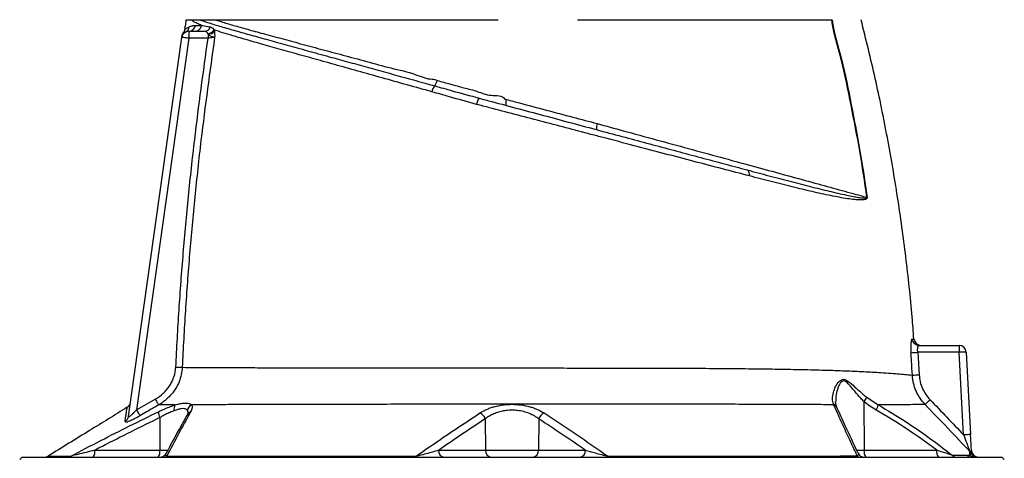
# Model space of a CAD drawing. Header units: millimetres. Extents: x 1556 to 4262, y 988 to 5170.
# Tile 17 of 18: x 3211 to 4057, y 4197 to 4574. Entities that reach past the tile are written whole.
import ezdxf

# ---------------------------------------------------------------- set-up
doc = ezdxf.new("R2010")
doc.units = ezdxf.units.MM
doc.header["$LTSCALE"] = 2

msp = doc.modelspace()

# ---------------------------------------------------------------- linework, layer by layer
at = {"color": 7, "linetype": 'Continuous', "lineweight": 25}
for p, q in [((3353.48, 4563.22), (3353.27, 4563.15)), ((3356.19, 4563.87), (3356.19, 4557.87)), ((3356.19, 4563.87), (3369.67, 4563.87)), ((3372.85, 4561.32), (3372.62, 4561.86)), ((3372.85, 4561.32), (3372.85, 4557.87)), ((3378.02, 4565.05), (3378.25, 4563.97)), ((3304.46, 4232.89), (3350.25, 4558.7)), ((3356.19, 4557.87), (3311.33, 4238.62)), ((3350.25, 4558.71), (3350.25, 4558.68)), ((3372.85, 4557.87), (3356.19, 4557.87)), ((3604.32, 4506.79), (3605, 4506.61)), ((3983.64, 4293.87), (4018.28, 4293.87)), ((4018.28, 4293.87), (4018.28, 4287.97)), ((3982.65, 4287.97), (3983.85, 4268.67)), ((4018.28, 4287.97), (3982.65, 4287.97)), ((4022, 4217), (4018.28, 4287.97)), ((4024.27, 4288.18), (4027.99, 4217.21)), ((3311.33, 4238.62), (3327.48, 4247.82)), ((3938.72, 4249.33), (3948.64, 4242.81)), ((3910.28, 4242.93), (3910.14, 4243.33)), ((3936.38, 4245.7), (3936.57, 4203.76)), ((3331.51, 4231.95), (3331.38, 4203.76)), ((3610.94, 4230.78), (3611.28, 4203.76)), ((3657.01, 4230.77), (3656.68, 4203.76)), ((3212.98, 4197.87), (3210.98, 4195.87)), ((3212.98, 4197.87), (4054.98, 4197.87)), ((3275.53, 4203.76), (3331.38, 4203.76)), ((3570.92, 4203.76), (3611.28, 4203.76)), ((3611.28, 4203.76), (3656.68, 4203.76)), ((3656.68, 4203.76), (3696.98, 4203.76)), ((3936.57, 4203.76), (3998.91, 4203.76)), ((4056.98, 4195.87), (4054.98, 4197.87))]:
    msp.add_line(p, q, dxfattribs=at)
at = {"color": 8, "linetype": 'Continuous', "lineweight": 25}
for p, q in [((3331.38, 4203.76), (3338.36, 4203.76)), ((3930.03, 4203.76), (3936.57, 4203.76))]:
    msp.add_line(p, q, dxfattribs=at)
at = {"color": 7, "linetype": 'Continuous', "lineweight": 25, "flags": 128}
for points in [[(3356.19, 4557.87), (3355.03, 4558.03), (3353.92, 4558.19), (3352.89, 4558.33), (3351.99, 4558.46), (3351.25, 4558.56), (3350.7, 4558.64), (3350.37, 4558.69), (3350.25, 4558.7)], [(3345.12, 4275.34), (3345.98, 4275.3), (3346.82, 4275.26), (3347.63, 4275.22), (3348.39, 4275.18), (3349.08, 4275.15), (3349.68, 4275.12), (3350.2, 4275.1), (3350.6, 4275.08)], [(3327.48, 4247.82), (3327.99, 4246.93), (3328.48, 4246.06), (3328.94, 4245.25), (3329.36, 4244.51), (3329.72, 4243.87), (3330.02, 4243.35), (3330.24, 4242.95), (3330.38, 4242.7)], [(3311.33, 4238.62), (3311.84, 4237.73), (3312.33, 4236.86), (3312.8, 4236.04), (3313.22, 4235.3), (3313.59, 4234.66), (3313.89, 4234.14), (3314.11, 4233.75), (3314.25, 4233.51)], [(3551.07, 4197.87), (3551.15, 4197.88), (3551.23, 4197.92), (3551.31, 4197.99), (3551.4, 4198.08), (3551.47, 4198.2), (3551.55, 4198.34), (3551.63, 4198.51), (3551.7, 4198.71)], [(3716.89, 4197.87), (3716.81, 4197.88), (3716.73, 4197.92), (3716.65, 4197.99), (3716.57, 4198.08), (3716.49, 4198.2), (3716.41, 4198.34), (3716.34, 4198.51), (3716.26, 4198.7)]]:
    msp.add_lwpolyline(points, dxfattribs=at)
at = {"color": 7, "linetype": 'Continuous', "lineweight": 25}
for centre, radius, start, end in [((3356.12, 4569.74), 5.87, 270.74403, 352.53337), ((3361.42, 4569.67), 5.8, 271.22543, 353.39923), ((3356.19, 4557.87), 6, 90, 172), ((3356.41, 4559.4), 6, 143.41867, 172.00371), ((3350.82, 4568.44), 5.85, 297.02991, 352.40914), ((3369.52, 4569.36), 5.5, 271.5749, 342.0986), ((3371.83, 4569.37), 7.55, 275.96714, 325.05751), ((3372.31, 4569.24), 7.93, 273.871, 318.3884), ((3556.76, 4524.62), 13.24, 324.85371, 347.04322), ((3576.78, 4509.33), 11.97, 140.18456, 167.52881), ((3615.41, 4499.32), 12.04, 143.82695, 171.45906), ((3636.21, 4502.31), 7.68, 157.17839, 195.76902), ((3714.44, 4481.47), 7.78, 156.83152, 196.30639), ((3833.64, 4440.82), 4.51, 343.68816, 60.38027), ((3945.04, 4347.2), 74.24, 94.55441, 94.70263), ((3983.66, 4299.84), 5.97, 184.16105, 269.79013), ((3985.37, 4299.87), 6, 184.38502, 269.55954), ((4018.28, 4287.87), 6, 3, 90), ((3973.03, 4412.34), 124.74, 271.71289, 274.42037), ((4024.29, 4201.98), 86.2, 90.00798, 93.99383), ((3975.71, 4393.14), 124.74, 271.03343, 273.74142), ((3924.7, 4255.79), 15.44, 319.18045, 335.27409), ((3887.84, 4355.31), 150.95, 312.0366, 314.27101), ((3300.22, 4245.82), 6, 301.65679, 351.99979), ((3349.29, 4239.23), 5.83, 142.48405, 194.54425), ((3361.35, 4237.41), 6.14, 117.56042, 176.09468), ((3936.77, 4244.47), 11.99, 328.6396, 352.02211), ((3298.7, 4233.71), 5.82, 298.73326, 351.82711), ((3340.23, 4236.81), 9.99, 179.12739, 209.14301), ((3603.02, 4228.26), 8.32, 17.63406, 65.60721), ((3664.94, 4228.24), 8.32, 114.34942, 162.33981), ((4028.01, 4131.01), 86.2, 90.00797, 93.99382), ((3232.27, 4203.87), 6, 270.00042, 301.67386), ((3252.15, 4203.36), 5.49, 270.09716, 302.9808), ((3268.69, 4202.41), 6.97, 319.29447, 11.19499), ((3324.55, 4202.41), 6.97, 319.29447, 11.19499), ((3331.52, 4203.87), 6, 270.0005, 332.76451), ((3335, 4201.53), 3.66, 270.8395, 310.10575), ((3576.2, 4203.09), 5.32, 172.69848, 258.77609), ((3616.55, 4203.09), 5.32, 172.69854, 258.77605), ((3651.4, 4203.09), 5.32, 281.22395, 7.30146), ((3691.7, 4203.09), 5.32, 281.2239, 7.30153), ((3933.25, 4201.59), 3.72, 226.24949, 268.90879), ((3936.77, 4203.87), 6, 204.86356, 270.0014), ((3943.4, 4202.41), 6.97, 168.80501, 220.70553), ((4005.74, 4202.41), 6.97, 168.80501, 220.70553), ((4016.18, 4203.4), 5.53, 225.62832, 269.76114), ((4023.01, 4198.68), 5.95, 25.89101, 43.83462), ((4031.66, 4203.76), 5.89, 223.50453, 269.93324), ((4033.77, 4203.86), 5.99, 205.52212, 269.9829), ((4034.7, 4203.87), 6, 183, 270)]:
    msp.add_arc(centre, radius, start, end, dxfattribs=at)
at = {"color": 8, "linetype": 'Continuous', "lineweight": 25}
for centre, radius, start, end in [((3908.9, 4239.01), 4.49, 25.02826, 74.0367), ((3909.05, 4238.55), 4.55, 25.6002, 74.26488), ((3359.3, 4232.1), 4.82, 108.09378, 149.86851)]:
    msp.add_arc(centre, radius, start, end, dxfattribs=at)
at = {"color": 7, "linetype": 'Continuous', "lineweight": 25}
for points, knots in [([(3353.98, 4573.87), (3353.75, 4572.47), (3353.31, 4569.68), (3352.87, 4566.89), (3352.65, 4565.49)], [0, 0, 0, 0, 0.500013, 1, 1, 1, 1]), ([(3353.99, 4573.87), (3354, 4573.87), (3354.01, 4573.87), (3354.06, 4573.87), (3354.13, 4573.87), (3354.22, 4573.87), (3354.33, 4573.87), (3354.46, 4573.87), (3354.61, 4573.87), (3354.77, 4573.87), (3354.96, 4573.87), (3355.17, 4573.87), (3355.4, 4573.87), (3355.65, 4573.87), (3355.91, 4573.87), (3356.2, 4573.87), (3356.51, 4573.87), (3356.83, 4573.87), (3357.18, 4573.87), (3357.54, 4573.87), (3357.8, 4573.87), (3357.93, 4573.87)], [0, 0, 0, 0, 0.052847, 0.105648, 0.158408, 0.211131, 0.263819, 0.316478, 0.36911, 0.421719, 0.47431, 0.526885, 0.579449, 0.632005, 0.684557, 0.737109, 0.789665, 0.842228, 0.894803, 0.947392, 1, 1, 1, 1]), ([(3356.62, 4567.66), (3357.35, 4568.04), (3358.16, 4568.36), (3359.94, 4568.83), (3360.9, 4568.97), (3361.94, 4568.98)], [0, 0, 0, 0, 0.5, 0.5, 1, 1, 1, 1]), ([(3357.95, 4573.87), (3358.05, 4573.87), (3358.26, 4573.87), (3358.59, 4573.87), (3358.94, 4573.87), (3359.31, 4573.87), (3359.7, 4573.87), (3360.11, 4573.87), (3360.54, 4573.87), (3361.09, 4573.87), (3361.77, 4573.87), (3362.61, 4573.87), (3363.49, 4573.87), (3364.41, 4573.87), (3365.06, 4573.87), (3365.38, 4573.87)], [0, 0, 0, 0, 0.062765, 0.125378, 0.187847, 0.25018, 0.312384, 0.374468, 0.436439, 0.498304, 0.604243, 0.707335, 0.807625, 0.905162, 1, 1, 1, 1]), ([(3367.19, 4569), (3365.87, 4569.56), (3363.24, 4570.67), (3360.17, 4572.23), (3358.68, 4573.32), (3357.95, 4573.86)], [0, 0, 0, 0, 0.338971, 0.678798, 1, 1, 1, 1]), ([(3361.94, 4568.98), (3362.98, 4568.98), (3364.59, 4568.99), (3366.5, 4569), (3367.19, 4569)], [0, 0, 0, 0, 0.641626, 1, 1, 1, 1]), ([(3365.38, 4573.87), (3367.97, 4572.98), (3373.17, 4571.2), (3383.77, 4568.01), (3395.99, 4564.49), (3409.67, 4560.65), (3424.49, 4556.53), (3440.68, 4552.05), (3458.17, 4547.22), (3475.56, 4542.43), (3492.47, 4537.76), (3508.64, 4533.29), (3525.37, 4528.67), (3542.6, 4523.9), (3556.76, 4519.99), (3565.16, 4517.67), (3567.59, 4517)], [0, 0, 0, 0, 0.087412, 0.175009, 0.26242, 0.343061, 0.422024, 0.501267, 0.580515, 0.659485, 0.722202, 0.784987, 0.847707, 0.910972, 0.974239, 1, 1, 1, 1]), ([(3365.38, 4573.87), (3365.84, 4573.87), (3366.76, 4573.87), (3368.14, 4573.87), (3369.51, 4573.87), (3370.44, 4573.87), (3370.9, 4573.87)], [0, 0, 0, 0, 0.256856, 0.509136, 0.756848, 1, 1, 1, 1]), ([(3367.19, 4569), (3368.88, 4568.69), (3371.19, 4568.26), (3373.99, 4567.8), (3374.75, 4567.67)], [0, 0, 0, 0, 0.729122, 1, 1, 1, 1]), ([(3370.9, 4573.87), (3371.25, 4573.87), (3372.34, 4573.87), (3374.21, 4573.87), (3376.56, 4573.87), (3378.18, 4573.87), (3379, 4573.87)], [0, 0, 0, 0, 0.134391, 0.418341, 0.706868, 1, 1, 1, 1]), ([(3379.01, 4573.87), (3380.27, 4573.44), (3384.57, 4571.97), (3392.97, 4569.45), (3404.89, 4566.1), (3418.54, 4562.38), (3433.92, 4558.2), (3450.97, 4553.59), (3469.21, 4548.69), (3488.5, 4543.48), (3508.69, 4538.15), (3529.67, 4532.13), (3548.85, 4528.25), (3560.68, 4522.81), (3565.52, 4522.81), (3565.52, 4522.81)], [0, 0, 0, 0, 0.036356, 0.124438, 0.212652, 0.300717, 0.393228, 0.48591, 0.578421, 0.66923, 0.760363, 0.851497, 0.942307, 1, 1, 1, 1, 1]), ([(3379.01, 4573.87), (3379.33, 4573.87), (3379.98, 4573.87), (3380.97, 4573.87), (3381.98, 4573.87), (3383.01, 4573.87), (3384.05, 4573.87), (3385.11, 4573.87), (3386.19, 4573.87), (3387.29, 4573.87), (3388.4, 4573.87), (3389.53, 4573.87), (3390.68, 4573.87), (3393.77, 4573.87), (3399.06, 4573.87), (3406.98, 4573.87), (3415.47, 4573.87), (3424.52, 4573.87), (3434.11, 4573.87), (3444.23, 4573.87), (3454.83, 4573.87), (3465.93, 4573.87), (3477.5, 4573.87), (3489.55, 4573.87), (3502.01, 4573.87), (3511.8, 4573.87), (3518.64, 4573.87), (3522.41, 4573.87), (3526.21, 4573.87), (3530.03, 4573.87), (3533.88, 4573.87), (3537.75, 4573.87), (3540.34, 4573.87), (3541.64, 4573.87)], [0, 0, 0, 0, 0.010299, 0.020596, 0.03089, 0.041183, 0.051475, 0.061768, 0.072061, 0.082355, 0.092652, 0.102951, 0.113254, 0.123561, 0.185249, 0.246982, 0.308889, 0.370735, 0.432864, 0.495008, 0.557252, 0.619549, 0.682503, 0.745393, 0.808835, 0.872282, 0.890519, 0.908752, 0.926985, 0.945222, 0.963468, 0.981726, 1, 1, 1, 1]), ([(3541.64, 4573.87), (3542.19, 4573.87), (3543.28, 4573.87), (3544.92, 4573.87), (3546.57, 4573.87), (3548.22, 4573.87), (3549.88, 4573.87), (3551.55, 4573.87), (3553.21, 4573.87), (3554.89, 4573.87), (3556.57, 4573.87), (3558.25, 4573.87), (3562.83, 4573.87), (3570.36, 4573.87), (3580.97, 4573.87), (3591.69, 4573.87), (3599.99, 4573.87), (3605.77, 4573.87), (3609.05, 4573.87), (3612.33, 4573.87), (3615.6, 4573.87), (3618.86, 4573.87), (3621.03, 4573.87), (3622.11, 4573.87)], [0, 0, 0, 0, 0.021224, 0.042435, 0.063636, 0.084829, 0.106017, 0.127203, 0.148387, 0.169574, 0.190766, 0.211965, 0.233173, 0.363314, 0.493383, 0.625569, 0.757735, 0.798135, 0.838503, 0.878857, 0.919213, 0.959588, 1, 1, 1, 1]), ([(3690.39, 4573.87), (3691.25, 4573.87), (3692.96, 4573.87), (3695.52, 4573.87), (3698.07, 4573.87), (3700.62, 4573.87), (3703.17, 4573.87), (3705.71, 4573.87), (3708.24, 4573.87), (3710.77, 4573.87), (3713.3, 4573.87), (3715.83, 4573.87), (3718.34, 4573.87), (3720.86, 4573.87), (3727.98, 4573.87), (3739.6, 4573.87), (3755.51, 4573.87), (3771.08, 4573.87), (3786.31, 4573.87), (3801.11, 4573.87), (3815.46, 4573.87), (3829.31, 4573.87), (3842.62, 4573.87), (3855.34, 4573.87), (3867.45, 4573.87), (3878.89, 4573.87), (3887.08, 4573.87), (3892.47, 4573.87), (3895.35, 4573.87), (3898.17, 4573.87), (3900.93, 4573.87), (3903.62, 4573.87), (3906.25, 4573.87), (3907.95, 4573.87), (3908.81, 4573.87)], [0, 0, 0, 0, 0.009539, 0.019075, 0.02861, 0.038144, 0.047677, 0.057211, 0.066746, 0.076283, 0.085822, 0.095364, 0.104909, 0.114459, 0.124013, 0.186218, 0.248355, 0.310652, 0.373016, 0.435522, 0.497964, 0.560535, 0.623167, 0.685915, 0.748593, 0.811367, 0.874209, 0.892205, 0.910185, 0.928154, 0.946115, 0.964074, 0.982034, 1, 1, 1, 1]), ([(3938.95, 4421.19), (3937.01, 4434.46), (3933.11, 4461.01), (3925.27, 4500.52), (3918.01, 4538.29), (3910.25, 4562.31), (3908.81, 4573.87), (3908.81, 4573.87)], [0, 0, 0, 0, 0.258568, 0.517113, 0.775632, 0.999998, 1, 1, 1, 1]), ([(3909.03, 4573.87), (3909.03, 4573.87), (3910.47, 4562.34), (3918.2, 4538.31), (3925.46, 4500.56), (3933.29, 4461.04), (3937.19, 4434.48), (3939.15, 4421.2)], [0, 0, 0, 0, 0.000002, 0.224038, 0.482642, 0.741299, 1, 1, 1, 1]), ([(3979.19, 4299.39), (3978.76, 4305.71), (3977.13, 4329.29), (3972.58, 4369.98), (3965.57, 4421.39), (3956.74, 4472.54), (3946.41, 4523.44), (3938.12, 4557.05), (3933.98, 4573.87)], [0, 0, 0, 0, 0.06823, 0.25452, 0.440793, 0.627098, 0.813484, 1, 1, 1, 1]), ([(3350.35, 4559.41), (3350.36, 4559.5), (3350.4, 4559.78), (3350.46, 4560.22), (3350.46, 4560.18), (3350.46, 4560.16)], [0, 0, 0, 0, 0.215746, 0.737705, 1, 1, 1, 1]), ([(3352.68, 4565.62), (3352.68, 4565.47), (3352.67, 4564.87), (3352.33, 4563.94), (3351.99, 4563.17), (3351.75, 4562.87), (3351.74, 4562.86)], [0, 0, 0, 0, 0.158461, 0.6025, 0.987522, 1, 1, 1, 1]), ([(3372.62, 4561.86), (3372.51, 4562.06), (3372.14, 4562.77), (3371.34, 4563.69), (3370.26, 4563.81), (3369.67, 4563.87)], [0, 0, 0, 0, 0.148622, 0.541356, 1, 1, 1, 1]), ([(3378.46, 4558.66), (3378.45, 4558.66), (3378.42, 4558.67), (3378.33, 4558.68), (3378.18, 4558.71), (3377.97, 4558.75), (3377.7, 4558.82), (3377.06, 4558.99), (3375.96, 4559.35), (3374.31, 4560.1), (3373.37, 4560.89), (3372.85, 4561.32)], [0, 0, 0, 0, 0.003678, 0.028045, 0.080022, 0.121239, 0.180392, 0.255432, 0.502553, 0.725153, 1, 1, 1, 1]), ([(3374.75, 4567.67), (3375.32, 4567.51), (3376.38, 4567.2), (3377.36, 4566.13), (3377.88, 4565.27), (3378.02, 4565.05)], [0, 0, 0, 0, 0.456524, 0.858027, 1, 1, 1, 1]), ([(3565.1, 4511.92), (3562.66, 4512.6), (3552.78, 4515.36), (3535.72, 4520.12), (3514.34, 4526.1), (3493.73, 4531.87), (3474.02, 4537.39), (3455.37, 4542.6), (3437.88, 4547.5), (3421.71, 4552.07), (3406.92, 4556.29), (3394.97, 4559.79), (3385.33, 4562.69), (3380.46, 4564.26), (3378.02, 4565.05)], [0, 0, 0, 0, 0.030225, 0.122394, 0.214849, 0.307291, 0.399443, 0.491868, 0.584612, 0.677344, 0.76975, 0.864043, 0.932022, 1, 1, 1, 1]), ([(3378.25, 4563.97), (3378.35, 4563.18), (3378.51, 4561.97), (3378.54, 4560.31), (3378.51, 4559.43), (3378.48, 4558.99), (3378.48, 4558.86), (3378.47, 4558.77), (3378.46, 4558.71), (3378.46, 4558.67), (3378.46, 4558.66)], [0, 0, 0, 0, 0.4804654, 0.7347644, 0.9112057, 0.9464441, 0.9689729, 0.9818057, 0.9946621, 1, 1, 1, 1]), ([(3345.12, 4275.34), (3345.99, 4291.66), (3347.73, 4324.3), (3351.42, 4373.19), (3355.9, 4422.01), (3362.55, 4483.64), (3368.82, 4528.85), (3372.85, 4557.87)], [0, 0, 0, 0, 0.172611, 0.345275, 0.517886, 0.690545, 1, 1, 1, 1]), ([(3378.46, 4558.66), (3374.35, 4529.17), (3368, 4483.52), (3361.32, 4421.48), (3356.85, 4372.75), (3353.18, 4323.95), (3351.46, 4291.37), (3350.6, 4275.08)], [0, 0, 0, 0, 0.313351, 0.484994, 0.656687, 0.828317, 1, 1, 1, 1]), ([(3378.46, 4558.66), (3378.35, 4558.65), (3377.93, 4558.59), (3376.81, 4558.43), (3374.95, 4558.16), (3373.55, 4557.97), (3372.85, 4557.87)], [0, 0, 0, 0, 0.096874, 0.394339, 0.696269, 1, 1, 1, 1]), ([(3565.52, 4522.81), (3565.52, 4522.81), (3566.94, 4522.81), (3568.3, 4522.23), (3569.67, 4521.65)], [0, 0, 0, 0, 0.000026, 1, 1, 1, 1]), ([(3569.67, 4521.65), (3573.47, 4520.61), (3581.06, 4518.52), (3592.53, 4515.25), (3604.54, 4512.44), (3615.05, 4507.68), (3626.02, 4509.32), (3627.78, 4505.65), (3627.78, 4505.65)], [0, 0, 0, 0, 0.198035, 0.396184, 0.594324, 0.797159, 0.999996, 1, 1, 1, 1]), ([(3603.5, 4501.1), (3595.71, 4503.26), (3582.78, 4506.85), (3570.13, 4510.48), (3565.1, 4511.92)], [0, 0, 0, 0, 0.602635, 1, 1, 1, 1]), ([(3567.59, 4517), (3572.61, 4515.59), (3585.16, 4512.08), (3597.99, 4508.54), (3605.69, 4506.42)], [0, 0, 0, 0, 0.399668, 1, 1, 1, 1]), ([(3837.97, 4439.56), (3830.29, 4441.57), (3814.88, 4445.61), (3790.48, 4452.02), (3765.22, 4458.65), (3739.14, 4465.5), (3717.85, 4471.1), (3698.22, 4476.25), (3680.29, 4480.96), (3658.44, 4486.69), (3636.48, 4492.45), (3618.14, 4497.27), (3607.19, 4500.14), (3603.5, 4501.1)], [0, 0, 0, 0, 0.112037, 0.224543, 0.337106, 0.449416, 0.561286, 0.604224, 0.691895, 0.779823, 0.867766, 0.955458, 1, 1, 1, 1]), ([(3605.69, 4506.42), (3609.3, 4505.46), (3620.78, 4502.38), (3640.25, 4497.16), (3664.24, 4490.74), (3688.3, 4484.29), (3711.62, 4478.04), (3733.86, 4472.08), (3755, 4466.42), (3775.86, 4460.82), (3796.42, 4455.32), (3816.62, 4449.91), (3829.46, 4446.46), (3835.87, 4444.75)], [0, 0, 0, 0, 0.044444, 0.141281, 0.238114, 0.337805, 0.437499, 0.529606, 0.621847, 0.714024, 0.809327, 0.904705, 1, 1, 1, 1]), ([(3627.78, 4505.65), (3627.78, 4505.65), (3628.25, 4505.65), (3628.69, 4505.47), (3629.13, 4505.29)], [0, 0, 0, 0, 0.000081, 1, 1, 1, 1]), ([(3629.13, 4505.29), (3632.94, 4504.29), (3651.99, 4499.24), (3678.04, 4492.32), (3700.28, 4486.4), (3707.29, 4484.53)], [0, 0, 0, 0, 0.146168, 0.730844, 1, 1, 1, 1]), ([(3707.29, 4484.53), (3714.71, 4482.5), (3731.81, 4477.84), (3758.03, 4470.69), (3785.99, 4463.06), (3813.19, 4455.63), (3839.19, 4448.52), (3863.56, 4441.86), (3886.43, 4435.6), (3907.75, 4429.76), (3925.28, 4424.95), (3935.05, 4422.26), (3938.95, 4421.19)], [0, 0, 0, 0, 0.080022, 0.184474, 0.288926, 0.396404, 0.503881, 0.60847, 0.71306, 0.820693, 0.928325, 1, 1, 1, 1]), ([(3835.87, 4444.75), (3842.22, 4443.06), (3855, 4439.65), (3873.12, 4434.89), (3890.41, 4430.43), (3906.6, 4426.44), (3918.79, 4423.65), (3926.9, 4421.97), (3931.09, 4421.21), (3933.82, 4420.81), (3935.61, 4420.61), (3936.8, 4420.55), (3937.59, 4420.55), (3938.15, 4420.6), (3938.54, 4420.68), (3938.8, 4420.8), (3938.91, 4420.91), (3938.95, 4421.01), (3938.97, 4421.07), (3938.97, 4421.13), (3938.96, 4421.17), (3938.95, 4421.19)], [0, 0, 0, 0, 0.155835, 0.314091, 0.47271, 0.631278, 0.789462, 0.859129, 0.905635, 0.936734, 0.957589, 0.971619, 0.981095, 0.987522, 0.993436, 0.996554, 0.998226, 0.998767, 0.999234, 0.999648, 1, 1, 1, 1]), ([(3939.15, 4421.2), (3939.15, 4421.12), (3939.17, 4420.95), (3939.13, 4420.69), (3939.03, 4420.4), (3938.79, 4420.07), (3938.43, 4419.78), (3937.89, 4419.52), (3937.15, 4419.28), (3936.03, 4419.07), (3934.33, 4418.94), (3931.72, 4418.96), (3927.69, 4419.28), (3919.85, 4420.34), (3907.95, 4422.5), (3892.04, 4425.98), (3874.96, 4430.11), (3856.99, 4434.63), (3844.29, 4437.92), (3837.97, 4439.56)], [0, 0, 0, 0, 0.00149, 0.003259, 0.005624, 0.009363, 0.015824, 0.022557, 0.032281, 0.04649, 0.067432, 0.098497, 0.1448, 0.214049, 0.371366, 0.529123, 0.686997, 0.844475, 1, 1, 1, 1]), ([(3977.71, 4299.41), (3977.61, 4299.41), (3977.51, 4299.33), (3977.33, 4299.02), (3977.24, 4298.8), (3977.12, 4298.35), (3977.08, 4298.19), (3977, 4297.82), (3976.97, 4297.62), (3976.87, 4296.97), (3976.81, 4296.48), (3976.71, 4295.4), (3976.67, 4294.79), (3976.62, 4293.52), (3976.61, 4292.84), (3976.6, 4291.78), (3976.61, 4291.41), (3976.62, 4290.68), (3976.63, 4290.31), (3976.67, 4289.19), (3976.71, 4288.43), (3976.76, 4287.66)], [0, 0, 0, 0, 0.125, 0.125, 0.25, 0.25, 0.3125, 0.3125, 0.375, 0.375, 0.5, 0.5, 0.625, 0.625, 0.75, 0.75, 0.8125, 0.8125, 0.875, 0.875, 1, 1, 1, 1]), ([(3982.65, 4287.97), (3982.59, 4288.37), (3982.55, 4288.75), (3982.5, 4289.52), (3982.49, 4289.9), (3982.5, 4290.62), (3982.51, 4290.96), (3982.57, 4291.6), (3982.62, 4291.91), (3982.72, 4292.45), (3982.78, 4292.69), (3982.92, 4293.11), (3983, 4293.29), (3983.17, 4293.58), (3983.26, 4293.69), (3983.45, 4293.83), (3983.54, 4293.87), (3983.64, 4293.87)], [0, 0, 0, 0, 0.125, 0.125, 0.25, 0.25, 0.375, 0.375, 0.5, 0.5, 0.625, 0.625, 0.75, 0.75, 0.875, 0.875, 1, 1, 1, 1]), ([(3977.96, 4268.42), (3977.72, 4272.41), (3977.35, 4278.83), (3976.92, 4285.24), (3976.76, 4287.66)], [0, 0, 0, 0, 0.622513, 1, 1, 1, 1]), ([(3327.48, 4247.82), (3329.98, 4249.23), (3332.26, 4250.9), (3335.38, 4253.78), (3336.37, 4254.81), (3338.22, 4257), (3339.08, 4258.14), (3340.63, 4260.51), (3341.33, 4261.74), (3342.57, 4264.3), (3343.11, 4265.64), (3344.45, 4269.69), (3344.98, 4272.47), (3345.12, 4275.34)], [0, 0, 0, 0, 0.25, 0.25, 0.375, 0.375, 0.5, 0.5, 0.625, 0.625, 0.75, 0.75, 1, 1, 1, 1]), ([(3350.6, 4275.08), (3350.4, 4272.97), (3349.99, 4268.75), (3348.07, 4262.68), (3345.26, 4257.02), (3341.54, 4251.82), (3337.01, 4247.23), (3333.11, 4244.33), (3330.82, 4242.96), (3330.38, 4242.7)], [0, 0, 0, 0, 0.159322, 0.318665, 0.476801, 0.634974, 0.798376, 0.961816, 1, 1, 1, 1]), ([(3350.6, 4275.08), (3354.21, 4275.06), (3361.43, 4275.02), (3374.64, 4274.95), (3389.51, 4274.88), (3406.15, 4274.81), (3424.4, 4274.75), (3444.06, 4274.69), (3465.13, 4274.64), (3487.57, 4274.59), (3511.22, 4274.56), (3535.74, 4274.53), (3560.96, 4274.52), (3586.74, 4274.51), (3612.92, 4274.51), (3639.25, 4274.5), (3665.38, 4274.5), (3691.11, 4274.49), (3716.3, 4274.47), (3740.96, 4274.43), (3765.94, 4274.38), (3791.11, 4274.28), (3816.27, 4274.12), (3840.35, 4273.89), (3862.8, 4273.59), (3883.57, 4273.2), (3902.66, 4272.72), (3920.37, 4272.13), (3936.54, 4271.43), (3949.58, 4270.67), (3959.71, 4269.94), (3967.18, 4269.35), (3973.26, 4268.83), (3976.49, 4268.55), (3977.79, 4268.44), (3977.96, 4268.42)], [0, 0, 0, 0, 0.030917, 0.061889, 0.092807, 0.123949, 0.155198, 0.186448, 0.217591, 0.249432, 0.281386, 0.313339, 0.345179, 0.377121, 0.409183, 0.441237, 0.473169, 0.50461, 0.536152, 0.567736, 0.599233, 0.634363, 0.66958, 0.704795, 0.739919, 0.773174, 0.806553, 0.83997, 0.873342, 0.906591, 0.929135, 0.951751, 0.974343, 0.996854, 1, 1, 1, 1]), ([(3910.14, 4243.33), (3909.79, 4244.9), (3909.09, 4248.04), (3909.98, 4253.27), (3911.83, 4258.65), (3914.37, 4262.55), (3916.92, 4264.52), (3918.89, 4264.93), (3921.34, 4264.21), (3924.93, 4261.58), (3929.75, 4257.19), (3934.59, 4252.72), (3937.72, 4250.15), (3938.72, 4249.33)], [0, 0, 0, 0, 0.124492, 0.24928, 0.371719, 0.493535, 0.544785, 0.587964, 0.631179, 0.702898, 0.823014, 0.943415, 1, 1, 1, 1]), ([(3988.92, 4243.19), (3987.29, 4244.9), (3985.84, 4246.72), (3983.91, 4249.62), (3983.3, 4250.62), (3982.18, 4252.67), (3981.67, 4253.73), (3980.25, 4256.97), (3979.51, 4259.18), (3978.7, 4262.59), (3978.48, 4263.74), (3978.14, 4266.07), (3978.02, 4267.24), (3977.96, 4268.42)], [0, 0, 0, 0, 0.25, 0.25, 0.375, 0.375, 0.5, 0.5, 0.75, 0.75, 0.875, 0.875, 1, 1, 1, 1]), ([(3983.85, 4268.67), (3984.06, 4266.68), (3984.5, 4262.63), (3986.51, 4256.95), (3989.36, 4251.67), (3991.92, 4248.71), (3993.22, 4247.22)], [0, 0, 0, 0, 0.250962, 0.510437, 0.751559, 1, 1, 1, 1]), ([(3303.36, 4240.71), (3292.6, 4234.06), (3269.95, 4220.08), (3247.31, 4206.1), (3235.43, 4198.76)], [0, 0, 0, 0, 0.475367, 1, 1, 1, 1]), ([(3311.33, 4238.62), (3310.36, 4237.54), (3308.78, 4235.77), (3306.7, 4233.78), (3305.44, 4232.79), (3304.83, 4232.5), (3304.52, 4232.5), (3304.44, 4232.66), (3304.46, 4232.84), (3304.46, 4232.89)], [0, 0, 0, 0, 0.345187, 0.568036, 0.731055, 0.824475, 0.879149, 0.973791, 1, 1, 1, 1]), ([(3330.38, 4242.7), (3326.91, 4240.73), (3321.52, 4237.67), (3316.15, 4234.59), (3314.25, 4233.51)], [0, 0, 0, 0, 0.646192, 1, 1, 1, 1]), ([(3330.25, 4236.96), (3331.29, 4237.45), (3333.96, 4238.71), (3338.21, 4240.52), (3341.97, 4241.93), (3344.05, 4242.59), (3344.66, 4242.78)], [0, 0, 0, 0, 0.20562, 0.529611, 0.860484, 1, 1, 1, 1]), ([(3344.66, 4242.78), (3342.09, 4242.77), (3336.94, 4242.74), (3332.57, 4242.72), (3330.38, 4242.7)], [0, 0, 0, 0, 0.499331, 1, 1, 1, 1]), ([(3355.23, 4237.83), (3354.86, 4238.26), (3354.17, 4239.05), (3352.27, 4239.62), (3349.9, 4239.58), (3347.01, 4238.94), (3344.78, 4238.16), (3343.64, 4237.76)], [0, 0, 0, 0, 0.220063, 0.411601, 0.610109, 0.802106, 1, 1, 1, 1]), ([(3344.66, 4242.78), (3345.93, 4243.12), (3348.48, 4243.81), (3351.77, 4244.36), (3354.61, 4244.41), (3356.98, 4243.93), (3357.99, 4243.22), (3358.51, 4242.85)], [0, 0, 0, 0, 0.1923308, 0.3884212, 0.5831671, 0.7824961, 1, 1, 1, 1]), ([(3358.51, 4242.85), (3358.78, 4242.51), (3358.96, 4242.11), (3359.11, 4241.45), (3359.14, 4241.21), (3359.16, 4240.73), (3359.15, 4240.48), (3358.98, 4239.17), (3358.54, 4237.99), (3357.81, 4236.68)], [0, 0, 0, 0, 0.25, 0.25, 0.375, 0.375, 0.5, 0.5, 1, 1, 1, 1]), ([(3910.28, 4242.93), (3904.55, 4242.96), (3893.08, 4243.01), (3873.22, 4243.1), (3850.94, 4243.19), (3826.01, 4243.27), (3799.9, 4243.33), (3773.59, 4243.36), (3747.34, 4243.36), (3721.27, 4243.33), (3694.65, 4243.3), (3667.39, 4243.29), (3639.66, 4243.29), (3611.64, 4243.29), (3583.78, 4243.29), (3556.37, 4243.28), (3529.59, 4243.27), (3503.56, 4243.24), (3478.46, 4243.21), (3454.65, 4243.17), (3432.29, 4243.12), (3411.43, 4243.06), (3392.11, 4242.99), (3374.18, 4242.93), (3363.78, 4242.88), (3358.51, 4242.85)], [0, 0, 0, 0, 0.039561, 0.079123, 0.126113, 0.173236, 0.220365, 0.267364, 0.310043, 0.352843, 0.395597, 0.438213, 0.481793, 0.525538, 0.569293, 0.612885, 0.656242, 0.699753, 0.743264, 0.786622, 0.829037, 0.871597, 0.914156, 0.956569, 1, 1, 1, 1]), ([(3606.45, 4235.84), (3607.31, 4236.39), (3608.21, 4236.92), (3610.1, 4237.93), (3611.09, 4238.41), (3613.14, 4239.32), (3614.2, 4239.74), (3615.86, 4240.34), (3616.43, 4240.53), (3617.58, 4240.89), (3618.16, 4241.07), (3621.13, 4241.89), (3623.59, 4242.41), (3627.46, 4242.93), (3628.78, 4243.06), (3631.4, 4243.24), (3634.03, 4243.32), (3636.66, 4243.23), (3639.29, 4243.05), (3640.61, 4242.91), (3644.45, 4242.39), (3646.9, 4241.87), (3649.84, 4241.05), (3650.42, 4240.87), (3651.57, 4240.51), (3652.14, 4240.32), (3653.8, 4239.72), (3654.87, 4239.29), (3657.93, 4237.93), (3659.8, 4236.92), (3661.51, 4235.82)], [0, 0, 0, 0, 0.0625, 0.0625, 0.125, 0.125, 0.1875, 0.1875, 0.21875, 0.21875, 0.25, 0.25, 0.375, 0.375, 0.4375, 0.4375, 0.5, 0.5625, 0.5625, 0.625, 0.625, 0.75, 0.75, 0.78125, 0.78125, 0.8125, 0.8125, 0.875, 0.875, 1, 1, 1, 1]), ([(3930.68, 4198.9), (3930.22, 4199.89), (3927.8, 4205.07), (3923.18, 4214.96), (3916.84, 4228.61), (3912.47, 4238.16), (3910.28, 4242.93)], [0, 0, 0, 0, 0.06815, 0.35549, 0.677814, 1, 1, 1, 1]), ([(3912.98, 4240.91), (3912.76, 4241.51), (3912.29, 4242.8), (3912.01, 4244.46), (3912.06, 4245.53), (3912.06, 4245.61)], [0, 0, 0, 0, 0.443554, 0.959352, 1, 1, 1, 1]), ([(3913.15, 4240.52), (3913.11, 4240.6), (3913.05, 4240.72), (3913, 4240.86), (3912.98, 4240.9)], [0, 0, 0, 0, 0.700541, 1, 1, 1, 1]), ([(3931.32, 4201.35), (3927.66, 4209.14), (3921.58, 4222.07), (3915.55, 4235.28), (3913.16, 4240.53)], [0, 0, 0, 0, 0.603129, 1, 1, 1, 1]), ([(3947.01, 4238.24), (3945.16, 4239.34), (3941.45, 4241.57), (3938.07, 4244.32), (3936.38, 4245.7)], [0, 0, 0, 0, 0.4978061, 1, 1, 1, 1]), ([(3988.92, 4243.19), (3988.68, 4243.19), (3987.02, 4243.15), (3982.69, 4243.07), (3975, 4242.95), (3966.43, 4242.86), (3958.02, 4242.82), (3951.77, 4242.81), (3948.64, 4242.81)], [0, 0, 0, 0, 0.039622, 0.274793, 0.50996, 0.673205, 0.836641, 1, 1, 1, 1]), ([(3948.64, 4242.81), (3956.67, 4238.04), (3972.73, 4228.5), (3993.84, 4213.78), (4006.78, 4203.74), (4012.31, 4199.45)], [0, 0, 0, 0, 0.364122, 0.727927, 1, 1, 1, 1]), ([(4027.3, 4202.8), (4021.04, 4209.43), (4008.28, 4222.92), (3995.45, 4236.35), (3988.92, 4243.19)], [0, 0, 0, 0, 0.490815, 1, 1, 1, 1]), ([(3255.14, 4198.75), (3263.63, 4203.26), (3288.46, 4216.42), (3313.66, 4228.81), (3330.25, 4236.96)], [0, 0, 0, 0, 0.341797, 1, 1, 1, 1]), ([(3331.51, 4231.95), (3314.96, 4223.8), (3296.22, 4214.57), (3277.69, 4204.9), (3275.53, 4203.76)], [0, 0, 0, 0, 0.883029, 1, 1, 1, 1]), ([(3301.49, 4228.61), (3301.54, 4228.44), (3301.64, 4228.08), (3303.06, 4228.26), (3305.57, 4229.13), (3309.4, 4230.84), (3312.46, 4232.52), (3314.25, 4233.51)], [0, 0, 0, 0, 0.142737, 0.317831, 0.492344, 0.703151, 1, 1, 1, 1]), ([(3343.64, 4237.76), (3343.13, 4237.57), (3341.39, 4236.92), (3338.22, 4235.51), (3334.65, 4233.7), (3332.38, 4232.44), (3331.51, 4231.95)], [0, 0, 0, 0, 0.1378082, 0.4611817, 0.7920924, 1, 1, 1, 1]), ([(3355.14, 4234.52), (3353.21, 4231.13), (3348.36, 4222.59), (3342.28, 4211.4), (3338.14, 4203.53), (3336.87, 4201.13)], [0, 0, 0, 0, 0.314153, 0.790757, 1, 1, 1, 1]), ([(3357.81, 4236.68), (3354.38, 4230.58), (3350.96, 4224.34), (3344.15, 4211.67), (3340.75, 4205.24), (3337.35, 4198.73)], [0, 0, 0, 0, 0.5, 0.5, 1, 1, 1, 1]), ([(3355.73, 4235.86), (3355.73, 4235.84), (3355.72, 4235.8), (3355.54, 4235.25), (3355.21, 4234.69), (3355.09, 4234.47)], [0, 0, 0, 0, 0.322742, 0.745921, 1, 1, 1, 1]), ([(3551.7, 4198.71), (3557.84, 4203.03), (3575.95, 4215.78), (3594.32, 4227.86), (3606.45, 4235.84)], [0, 0, 0, 0, 0.3391819, 1, 1, 1, 1]), ([(3610.94, 4230.78), (3598.9, 4222.8), (3585.51, 4213.93), (3572.25, 4204.69), (3570.92, 4203.76)], [0, 0, 0, 0, 0.899641, 1, 1, 1, 1]), ([(3657.01, 4230.77), (3655.8, 4231.62), (3653.38, 4233.34), (3648.99, 4235.45), (3644.08, 4237.07), (3638.97, 4238.03), (3633.86, 4238.31), (3629.07, 4238.02), (3624.55, 4237.2), (3620.31, 4235.95), (3616.37, 4234.25), (3613.24, 4232.47), (3611.57, 4231.24), (3610.94, 4230.78)], [0, 0, 0, 0, 0.103442, 0.206787, 0.309155, 0.411406, 0.502027, 0.592649, 0.677663, 0.762732, 0.853734, 0.944802, 1, 1, 1, 1]), ([(3661.51, 4235.82), (3670.72, 4229.88), (3679.89, 4223.78), (3698.13, 4211.38), (3707.21, 4205.08), (3716.26, 4198.7)], [0, 0, 0, 0, 0.5, 0.5, 1, 1, 1, 1]), ([(3998.91, 4203.76), (3990.6, 4210.05), (3982.13, 4216.1), (3964.83, 4227.62), (3956.01, 4233.09), (3947.01, 4238.24)], [0, 0, 0, 0, 0.5, 0.5, 1, 1, 1, 1]), ([(4022, 4217), (4022.89, 4214.62), (4024.26, 4210.93), (4025.88, 4206.58), (4026.73, 4204.32), (4027.09, 4203.35), (4027.24, 4202.96), (4027.28, 4202.86), (4027.3, 4202.8)], [0, 0, 0, 0, 0.448434, 0.694806, 0.856923, 0.932302, 0.960961, 1, 1, 1, 1]), ([(4028.71, 4203.56), (4028.63, 4205.04), (4028.49, 4207.82), (4028.24, 4212.54), (4028.08, 4215.64), (4027.99, 4217.21)], [0, 0, 0, 0, 0.357556, 0.673595, 1, 1, 1, 1]), ([(3275.53, 4203.76), (3273.01, 4203.18), (3267.99, 4202.01), (3261.69, 4200.47), (3257.46, 4199.4), (3255.66, 4198.91), (3255.21, 4198.78), (3255.14, 4198.75)], [0, 0, 0, 0, 0.3428107, 0.6850196, 0.8982462, 0.984345, 1, 1, 1, 1]), ([(3337.35, 4198.73), (3342.29, 4198.73), (3353.07, 4198.73), (3371, 4198.72), (3391.04, 4198.72), (3412.25, 4198.72), (3433.73, 4198.71), (3455.15, 4198.71), (3476.43, 4198.71), (3498.37, 4198.71), (3519.78, 4198.71), (3537.62, 4198.71), (3547.94, 4198.71), (3551.7, 4198.71)], [0, 0, 0, 0, 0.086593, 0.189074, 0.291555, 0.395806, 0.500057, 0.592877, 0.685698, 0.779824, 0.873951, 0.954173, 1, 1, 1, 1]), ([(3570.92, 4203.76), (3569.23, 4203.25), (3565.83, 4202.21), (3560.4, 4200.7), (3555.95, 4199.57), (3552.96, 4198.93), (3552, 4198.76), (3551.7, 4198.71)], [0, 0, 0, 0, 0.2987436, 0.5993944, 0.8790947, 0.9613889, 1, 1, 1, 1]), ([(3716.26, 4198.7), (3715.76, 4198.78), (3715.27, 4198.88), (3714.32, 4199.07), (3713.85, 4199.17), (3712.49, 4199.47), (3711.61, 4199.68), (3709.04, 4200.32), (3707.42, 4200.75), (3704.27, 4201.61), (3702.76, 4202.04), (3699.81, 4202.9), (3698.38, 4203.33), (3696.98, 4203.76)], [0, 0, 0, 0, 0.0625, 0.0625, 0.125, 0.125, 0.25, 0.25, 0.5, 0.5, 0.75, 0.75, 1, 1, 1, 1]), ([(3716.26, 4198.7), (3723.25, 4198.7), (3738.65, 4198.7), (3762, 4198.7), (3786.36, 4198.71), (3810.2, 4198.72), (3832.6, 4198.73), (3853.43, 4198.75), (3872.8, 4198.78), (3891.41, 4198.81), (3908.04, 4198.84), (3921.03, 4198.87), (3928.03, 4198.89), (3930.68, 4198.9)], [0, 0, 0, 0, 0.085381, 0.188019, 0.290657, 0.395079, 0.499501, 0.593021, 0.686541, 0.781406, 0.876272, 0.953068, 1, 1, 1, 1]), ([(4012.31, 4199.45), (4011.65, 4199.69), (4010.12, 4200.26), (4005.57, 4201.74), (4001.61, 4202.94), (3998.91, 4203.76)], [0, 0, 0, 0, 0.194552, 0.450243, 1, 1, 1, 1]), ([(4012.31, 4199.45), (4014.59, 4199.48), (4018.9, 4199.55), (4023.87, 4199.64), (4026.21, 4199.68), (4027.39, 4199.7)], [0, 0, 0, 0, 0.358679, 0.67891, 1, 1, 1, 1]), ([(4023.31, 4197.87), (4023.99, 4197.94), (4025.62, 4198.1), (4026.73, 4199.11), (4027.39, 4199.7)], [0, 0, 0, 0, 0.410861, 1, 1, 1, 1]), ([(4027.39, 4199.7), (4027.67, 4200.01), (4027.86, 4200.3), (4028.17, 4200.83), (4028.28, 4201.07), (4028.36, 4201.28)], [0, 0, 0, 0, 0.5, 0.5, 1, 1, 1, 1]), ([(4028.36, 4201.28), (4028.38, 4201.43), (4028.42, 4201.72), (4028.66, 4202.67), (4028.69, 4203.26), (4028.71, 4203.56)], [0, 0, 0, 0, 0.325335, 0.659459, 1, 1, 1, 1])]:
    msp.add_open_spline(points, degree=3, knots=knots, dxfattribs=at)
at = {"color": 8, "linetype": 'Continuous', "lineweight": 25}
for points, knots in [([(3353.27, 4563.15), (3353.03, 4563.05), (3352.11, 4562.69), (3351.55, 4562.97), (3351.62, 4562.94), (3351.64, 4562.94)], [0, 0, 0, 0, 0.2117491, 0.8422676, 1, 1, 1, 1]), ([(3352.73, 4565.62), (3352.71, 4565.61), (3352.58, 4565.54), (3353.5, 4566.09), (3355.58, 4567.14), (3356.62, 4567.66)], [0, 0, 0, 0, 0.0663596, 0.5312546, 1, 1, 1, 1]), ([(3977.71, 4299.41), (3978.2, 4299.41), (3979.18, 4299.41), (3979.32, 4299.41), (3979.39, 4299.41)], [0, 0, 0, 0, 0.499106, 1, 1, 1, 1]), ([(3936.38, 4245.7), (3935.48, 4246.64), (3932.72, 4249.52), (3928.42, 4254.51), (3924.3, 4259.56), (3921.15, 4262.67), (3919.02, 4263.54), (3917.34, 4263.03), (3915.85, 4261.35), (3914.56, 4258.94), (3913.2, 4255.1), (3912.13, 4250.52), (3912.15, 4247.1), (3912.16, 4245.61)], [0, 0, 0, 0, 0.06996, 0.214424, 0.36128, 0.442102, 0.487814, 0.533259, 0.590061, 0.662334, 0.734804, 0.884034, 1, 1, 1, 1]), ([(3301.49, 4228.61), (3301.72, 4230.08), (3302.17, 4233.01), (3302.69, 4236.37), (3303.08, 4238.85), (3303.32, 4240.42), (3303.35, 4240.61), (3303.37, 4240.7)], [0, 0, 0, 0, 0.202838, 0.402358, 0.60187, 0.802917, 1, 1, 1, 1]), ([(3355.64, 4235.73), (3355.68, 4235.97), (3355.79, 4236.82), (3355.46, 4237.4), (3355.23, 4237.83)], [0, 0, 0, 0, 0.280806, 1, 1, 1, 1]), ([(3235.43, 4198.76), (3235.56, 4198.76), (3235.82, 4198.76), (3237.94, 4198.76), (3241.35, 4198.76), (3245.98, 4198.76), (3250.74, 4198.76), (3253.97, 4198.76), (3255.14, 4198.75)], [0, 0, 0, 0, 0.184998, 0.369996, 0.557582, 0.745168, 0.907698, 1, 1, 1, 1]), ([(3337.35, 4198.73), (3337.24, 4198.78), (3336.72, 4199.02), (3336.42, 4199.66), (3336.44, 4200.4), (3336.8, 4200.92), (3336.91, 4201.08)], [0, 0, 0, 0, 0.080213, 0.364282, 0.80212, 1, 1, 1, 1]), ([(3931.29, 4201.33), (3931.33, 4201.28), (3931.63, 4200.9), (3931.64, 4200.16), (3931.58, 4199.36), (3930.83, 4198.98), (3930.68, 4198.9)], [0, 0, 0, 0, 0.057511, 0.441191, 0.89205, 1, 1, 1, 1])]:
    msp.add_open_spline(points, degree=3, knots=knots, dxfattribs=at)
at = {"color": 7, "linetype": 'Continuous', "lineweight": 25}
for points in [[(3993.22, 4247.22), (4002.84, 4237.18), (4012.44, 4227.1), (4022, 4217)], [(3696.98, 4203.76), (3683.74, 4212.99), (3670.43, 4222.04), (3657.01, 4230.77)], [(4027.39, 4199.7), (4027.35, 4200.92), (4027.32, 4201.96), (4027.3, 4202.8)]]:
    msp.add_open_spline(points, degree=3, dxfattribs=at)

doc.saveas('drawing.dxf')
